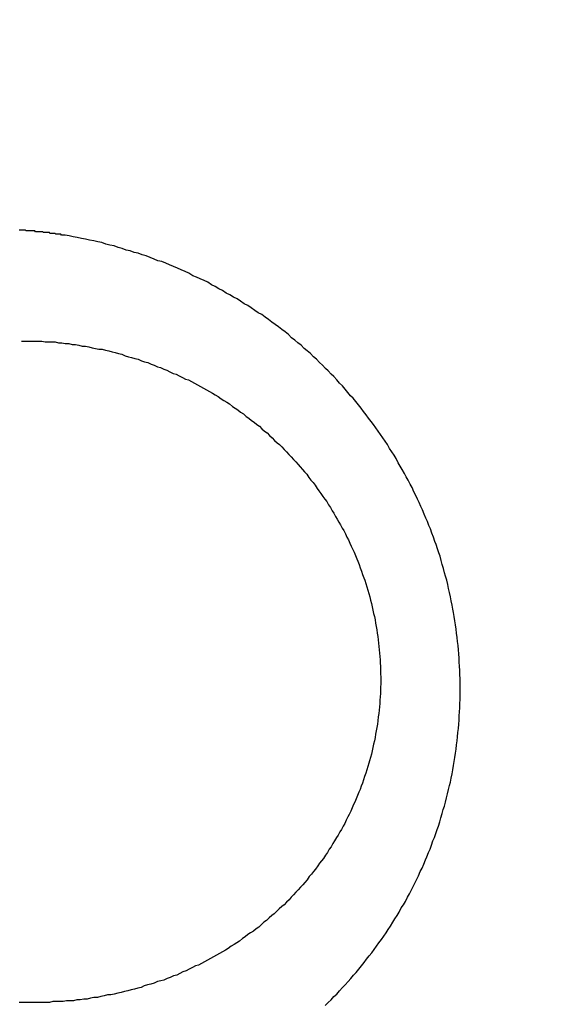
# Model space of a CAD drawing. Header units: millimetres. Extents: x -604189 to 881711, y -381903 to -7297.
# Tile 247 of 256: x -588016.94 to -588010.59, y -164023.41 to -164011.52. Entities that reach past the tile are written whole.
import ezdxf

# ---------------------------------------------------------------- set-up
doc = ezdxf.new("R2010")
doc.units = ezdxf.units.MM
doc.header["$LTSCALE"] = 100
doc.linetypes.add('0.5_0.5', pattern=[1, 0.5, -0.5])
doc.linetypes.add('ACAD_ISO04W100', pattern=[30.5, 24, -3, 0.5, -3])
doc.layers.get('Defpoints').update_dxf_attribs({"color": 30})
doc.layers.add('OPIS', color=7, linetype='Continuous')
doc.layers.add('strop osie', color=80, linetype='ACAD_ISO04W100', lineweight=5)
doc.styles.get("Standard").update_dxf_attribs({"font": 'romans.shx', "width": 0.5})
doc.dimstyles.new('1 50', dxfattribs={"dimtxt": 150, "dimasz": 80, "dimexe": 1, "dimexo": 1, "dimgap": 20, "dimtad": 1, "dimdec": 0, "dimlfac": 0.1, "dimtxsty": 'Standard', "dimblk": 'ARCHTICK', "dimcen": 200, "dimclrd": 2, "dimadec": 1, "dimazin": 0, "dimtfac": 1, "dimtdec": 0, "dimtmove": 0, "dimatfit": 3, "dimldrblk": 'ARCHTICK', "dimfxl": 120, "dimfxlon": 1, "dimtfill": 1, "dimarcsym": 0})

# ---------------------------------------------------------------- blocks, each defined once
blk = doc.blocks.new('_ArchTick')
at = {"layer": 'strop osie', "color": 0, "const_width": 0.15}
blk.add_lwpolyline([(-0.5, -0.5), (0.5, 0.5)], dxfattribs=at)
blk = doc.blocks.new('*D3294')
at = {"layer": 'Defpoints', "color": 0, "linetype": 'ByBlock', "lineweight": 5, "transparency": 16777216}
for p in [(-595783.126, -159420.303), (-593748.924, -159420.303), (-552118.935, -179940.303)]:
    blk.add_point(p, dxfattribs=at)
at = {"layer": 'OPIS', "color": 0, "linetype": 'Continuous', "lineweight": -2, "transparency": 16777216}
for p, q in [((-595723.126, -159420.303), (-595784.126, -159420.303)), ((-595723.126, -179940.303), (-595784.126, -179940.303))]:
    blk.add_line(p, q, dxfattribs=at)
at = {"layer": 'OPIS', "color": 2, "lineweight": -2, "transparency": 16777216}
blk.add_line((-595783.126, -179940.303), (-595783.126, -159420.303), dxfattribs=at)
at = {"layer": 'OPIS', "color": 2, "linetype": 'ByBlock', "lineweight": -2, "transparency": 16777216, "xscale": 80, "yscale": 80, "zscale": 80}
for p, rotation in [((-595783.126, -159420.303), 90), ((-595783.126, -179940.303), 270)]:
    blk.add_blockref('_ArchTick', p, dxfattribs=dict(at, rotation=rotation))
at = {"layer": 'OPIS', "color": 0, "linetype": 'ByBlock', "lineweight": 13, "transparency": 16777216, "insert": (-595878.126, -169680.303), "char_height": 150, "attachment_point": 5, "rotation": 90, "bg_fill": 3, "box_fill_scale": 1.1, "bg_fill_color": 256, "bg_fill_true_color": 13158600, "bg_fill_transparency": 0}
blk.add_mtext('2052', dxfattribs=at)

msp = doc.modelspace()

# ---------------------------------------------------------------- hatches: boundary and pattern name
at = {"layer": 'OPIS', "linetype": 'ByBlock', "lineweight": 15}
h = msp.add_hatch(dxfattribs=at)
h.set_pattern_fill('ANSI37', color=0, scale=80, angle=45)
h.set_pattern_definition([(90, (-306927.96, 32475.8), (-254, 0), []), (180, (-306927.96, 32475.8), (-3e-14, -254), [])])
edge = h.paths.add_edge_path()
edge.add_arc((-587934.086, -167378.931), 50, 0, 90)
edge.add_line((-587934.086, -167328.931), (-588139.086, -167328.93))
edge.add_arc((-588139.086, -167378.93), 50, 89.9996, 180)
edge.add_line((-588189.086, -167378.93), (-588189.086, -167822.93))
edge.add_arc((-588139.086, -167822.93), 50, 180, 270)
edge.add_line((-588139.086, -167872.93), (-587934.085, -167872.931))
edge.add_arc((-587934.086, -167822.931), 50, 270.0014, 360)
edge.add_line((-587884.086, -167822.931), (-587884.086, -167378.931))
edge = h.paths.add_edge_path()
edge.add_arc((-587934.086, -167378.931), 50, 0, 90)
edge.add_line((-587934.086, -167328.931), (-588139.086, -167328.93))
edge.add_arc((-588139.086, -167378.93), 50, 89.9996, 180)
edge.add_line((-588189.086, -167378.93), (-588189.086, -167822.93))
edge.add_arc((-588139.086, -167822.93), 50, 180, 270)
edge.add_line((-588139.086, -167872.93), (-587934.085, -167872.931))
edge.add_arc((-587934.086, -167822.931), 50, 270.0014, 360)
edge.add_line((-587884.086, -167822.931), (-587884.086, -167378.931))
edge = h.paths.add_edge_path()
edge.add_line((-588244.087, -167300.93), (-587769.086, -167300.93))
edge.add_line((-587769.086, -167300.93), (-587769.086, -167900.93))
edge.add_line((-587769.086, -167900.93), (-588243.789, -167900.93))
edge.add_arc((-588244.086, -167892.935), 8, 180, 272.1285, ccw=False)
edge.add_line((-588252.086, -167892.935), (-588252.086, -167308.93))
edge.add_arc((-588244.086, -167308.93), 8, 90.0036, 180, ccw=False)
h.paths.add_polyline_path([(-589864.932, -164217.829), (-589865.004, -164223.092), (-589865.079, -164228.355), (-589865.156, -164233.617), (-589865.235, -164238.88), (-589865.318, -164244.143), (-589865.402, -164249.406), (-589865.489, -164254.669), (-589865.579, -164259.931), (-589865.671, -164265.194), (-589865.766, -164270.457), (-589865.863, -164275.719), (-589865.962, -164280.982), (-589866.064, -164286.244), (-589866.169, -164291.506), (-589866.276, -164296.769), (-589866.386, -164302.031), (-589866.498, -164307.293), (-589866.613, -164312.556), (-589866.73, -164317.818), (-589866.85, -164323.08), (-589866.972, -164328.342), (-589867.097, -164333.604), (-589867.225, -164338.866), (-589867.355, -164344.127), (-589867.488, -164349.389), (-589867.623, -164354.651), (-589867.76, -164359.913), (-589867.901, -164365.174), (-589868.043, -164370.436), (-589868.189, -164375.697), (-589868.337, -164380.958), (-589868.487, -164386.22), (-589868.64, -164391.481), (-589868.795, -164396.742), (-589868.953, -164402.003), (-590219.489, -164402.003), (-590219.664, -164396.198), (-590219.835, -164390.392), (-590220.003, -164384.587), (-590220.168, -164378.781), (-590220.329, -164372.976), (-590220.488, -164367.17), (-590220.643, -164361.364), (-590220.796, -164355.558), (-590220.945, -164349.752), (-590221.092, -164343.946), (-590221.235, -164338.14), (-590221.375, -164332.334), (-590221.512, -164326.527), (-590221.646, -164320.721), (-590221.777, -164314.914), (-590221.904, -164309.108), (-590222.029, -164303.301), (-590222.151, -164297.495), (-590222.269, -164291.688), (-590222.385, -164285.881), (-590222.497, -164280.074), (-590222.606, -164274.267), (-590222.713, -164268.461), (-590222.816, -164262.653), (-590222.916, -164256.846), (-590223.014, -164251.039), (-590223.108, -164245.232), (-590223.199, -164239.425), (-590223.287, -164233.618), (-590223.372, -164227.81), (-590223.454, -164222.003), (-590223.533, -164216.196), (-590223.609, -164210.388), (-590223.682, -164204.581), (-590223.751, -164198.773), (-590223.818, -164192.966), (-590223.881, -164187.158), (-590223.941, -164181.35), (-590223.997, -164175.543), (-590224.051, -164169.735), (-590224.101, -164163.927), (-590224.147, -164158.12), (-590224.191, -164152.312), (-590224.231, -164146.504), (-590224.267, -164140.696), (-590224.301, -164134.888), (-590224.332, -164129.081), (-590224.361, -164123.273), (-590224.388, -164117.465), (-590224.413, -164111.657), (-590224.437, -164105.849), (-590224.459, -164100.041), (-590224.475, -164094.233), (-590224.48, -164088.425), (-590224.472, -164082.617), (-590224.448, -164076.809), (-590224.406, -164071.002), (-590224.347, -164065.194), (-590224.269, -164059.387), (-590224.171, -164053.58), (-590224.054, -164047.773), (-590223.917, -164041.967), (-590223.759, -164036.161), (-590223.581, -164030.356), (-590223.381, -164024.551), (-590223.159, -164018.747), (-590222.914, -164012.944), (-590222.642, -164007.143), (-590222.341, -164001.342), (-590222.009, -163995.544), (-590221.642, -163989.748), (-590221.238, -163983.954), (-590220.795, -163978.163), (-590220.304, -163972.376), (-590219.753, -163966.594), (-590219.129, -163960.82), (-590218.419, -163955.056), (-590217.605, -163949.306), (-590216.67, -163943.574), (-590215.596, -163937.865), (-590214.362, -163932.188), (-590212.941, -163926.557), (-590211.302, -163920.987), (-590209.416, -163915.495), (-590207.246, -163910.11), (-590204.744, -163904.869), (-590201.869, -163899.824), (-590198.582, -163895.036), (-590194.851, -163890.591), (-590190.671, -163886.563), (-590186.105, -163882.977), (-590181.224, -163879.833), (-590176.097, -163877.106), (-590170.784, -163874.761), (-590165.336, -163872.759), (-590159.785, -163871.064), (-590154.154, -163869.636), (-590148.468, -163868.44), (-590142.747, -163867.44), (-590137, -163866.603), (-590131.235, -163865.9), (-590125.458, -163865.297), (-590119.674, -163864.778), (-590113.884, -163864.334), (-590108.088, -163863.958), (-590102.289, -163863.646), (-590096.486, -163863.39), (-590090.681, -163863.186), (-590084.874, -163863.026), (-590079.068, -163862.906), (-590073.26, -163862.819), (-590067.453, -163862.761), (-590061.645, -163862.725), (-590055.837, -163862.707), (-590050.029, -163862.7), (-590044.221, -163862.698), (-590038.958, -163862.699), (-590033.694, -163862.704), (-590028.431, -163862.718), (-590023.167, -163862.744), (-590017.904, -163862.788), (-590012.641, -163862.852), (-590007.379, -163862.942), (-590002.117, -163863.062), (-589996.856, -163863.215), (-589991.596, -163863.407), (-589986.337, -163863.64), (-589981.081, -163863.919), (-589975.828, -163864.249), (-589970.579, -163864.634), (-589965.334, -163865.078), (-589960.096, -163865.587), (-589954.864, -163866.17), (-589949.645, -163866.847), (-589944.442, -163867.642), (-589939.263, -163868.578), (-589934.115, -163869.676), (-589929.013, -163870.965), (-589923.971, -163872.474), (-589919.009, -163874.23), (-589914.153, -163876.259), (-589909.436, -163878.591), (-589904.896, -163881.253), (-589900.585, -163884.268), (-589896.554, -163887.652), (-589892.857, -163891.394), (-589889.534, -163895.471), (-589886.574, -163899.824), (-589883.952, -163904.387), (-589881.64, -163909.114), (-589879.606, -163913.968), (-589877.817, -163918.918), (-589876.241, -163923.939), (-589874.854, -163929.016), (-589873.636, -163934.137), (-589872.564, -163939.29), (-589871.619, -163944.467), (-589870.784, -163949.663), (-589870.048, -163954.875), (-589869.397, -163960.099), (-589868.818, -163965.33), (-589868.302, -163970.568), (-589867.84, -163975.811), (-589867.421, -163981.058), (-589867.037, -163986.308), (-589866.685, -163991.559), (-589866.363, -163996.813), (-589866.067, -164002.068), (-589865.796, -164007.324), (-589865.549, -164012.582), (-589865.322, -164017.84), (-589865.116, -164023.1), (-589864.928, -164028.36), (-589864.759, -164033.621), (-589864.607, -164038.882), (-589864.472, -164044.144), (-589864.354, -164049.406), (-589864.252, -164054.668), (-589864.166, -164059.931), (-589864.096, -164065.194), (-589864.041, -164070.457), (-589864.001, -164075.72), (-589863.976, -164080.984), (-589863.964, -164086.247), (-589863.964, -164091.51), (-589863.974, -164096.774), (-589863.991, -164102.037), (-589864.012, -164107.301), (-589864.034, -164112.564), (-589864.057, -164117.828), (-589864.081, -164123.091), (-589864.107, -164128.354), (-589864.135, -164133.618), (-589864.165, -164138.881), (-589864.197, -164144.144), (-589864.232, -164149.408), (-589864.269, -164154.671), (-589864.31, -164159.934), (-589864.353, -164165.198), (-589864.399, -164170.461), (-589864.447, -164175.724), (-589864.498, -164180.987), (-589864.552, -164186.25), (-589864.609, -164191.513), (-589864.668, -164196.777), (-589864.73, -164202.04), (-589864.795, -164207.303), (-589864.862, -164212.566)])
h.paths.add_polyline_path([(-590463.924, -164407.051), (-587763.924, -164407.051), (-587763.924, -162910.783), (-590463.924, -162910.783)])
h.paths.add_polyline_path([(-590295.717, -164839.225), (-590289.91, -164839.127), (-590284.103, -164839.033), (-590278.295, -164838.942), (-590272.488, -164838.854), (-590266.681, -164838.769), (-590260.873, -164838.687), (-590255.066, -164838.608), (-590249.259, -164838.532), (-590243.451, -164838.459), (-590237.644, -164838.39), (-590231.836, -164838.323), (-590226.028, -164838.26), (-590220.221, -164838.2), (-590214.413, -164838.144), (-590208.605, -164838.09), (-590202.798, -164838.04), (-590196.99, -164837.994), (-590191.182, -164837.95), (-590185.374, -164837.91), (-590179.567, -164837.874), (-590173.759, -164837.84), (-590167.951, -164837.809), (-590162.143, -164837.78), (-590156.335, -164837.753), (-590150.527, -164837.728), (-590144.719, -164837.704), (-590138.912, -164837.682), (-590133.104, -164837.666), (-590127.296, -164837.661), (-590121.488, -164837.669), (-590115.68, -164837.693), (-590109.872, -164837.735), (-590104.065, -164837.794), (-590098.257, -164837.872), (-590092.45, -164837.97), (-590086.643, -164838.087), (-590080.837, -164838.224), (-590075.031, -164838.382), (-590069.226, -164838.56), (-590063.422, -164838.76), (-590057.618, -164838.982), (-590051.815, -164839.227), (-590046.013, -164839.499), (-590040.213, -164839.8), (-590034.415, -164840.132), (-590028.618, -164840.499), (-590022.825, -164840.903), (-590017.034, -164841.346), (-590011.246, -164841.837), (-590005.465, -164842.388), (-589999.691, -164843.012), (-589993.927, -164843.722), (-589988.176, -164844.536), (-589982.444, -164845.471), (-589976.736, -164846.545), (-589971.059, -164847.779), (-589965.428, -164849.2), (-589959.858, -164850.839), (-589954.366, -164852.725), (-589948.98, -164854.895), (-589943.739, -164857.397), (-589938.694, -164860.272), (-589933.906, -164863.559), (-589929.462, -164867.29), (-589925.433, -164871.47), (-589921.847, -164876.036), (-589918.704, -164880.917), (-589915.976, -164886.044), (-589913.631, -164891.357), (-589911.63, -164896.805), (-589909.934, -164902.356), (-589908.507, -164907.987), (-589907.31, -164913.673), (-589906.31, -164919.394), (-589905.474, -164925.141), (-589904.77, -164930.906), (-589904.168, -164936.683), (-589903.648, -164942.467), (-589903.204, -164948.257), (-589902.829, -164954.053), (-589902.516, -164959.852), (-589902.261, -164965.655), (-589902.056, -164971.46), (-589901.897, -164977.267), (-589901.776, -164983.073), (-589901.69, -164988.881), (-589901.631, -164994.688), (-589901.596, -165000.496), (-589901.577, -165006.304), (-589901.57, -165012.112), (-589901.569, -165017.92), (-589901.57, -165023.183), (-589901.575, -165028.447), (-589901.588, -165033.71), (-589901.615, -165038.974), (-589901.658, -165044.237), (-589901.723, -165049.5), (-589901.813, -165054.762), (-589901.932, -165060.024), (-589902.086, -165065.285), (-589902.277, -165070.545), (-589902.51, -165075.804), (-589902.79, -165081.06), (-589903.119, -165086.313), (-589903.504, -165091.562), (-589903.949, -165096.807), (-589904.458, -165102.045), (-589905.04, -165107.276), (-589905.717, -165112.496), (-589906.513, -165117.699), (-589907.448, -165122.878), (-589908.547, -165128.026), (-589909.836, -165133.128), (-589911.345, -165138.17), (-589913.1, -165143.132), (-589915.129, -165147.988), (-589917.461, -165152.705), (-589920.123, -165157.245), (-589923.139, -165161.556), (-589926.522, -165165.587), (-589930.265, -165169.284), (-589934.342, -165172.607), (-589938.694, -165175.567), (-589943.257, -165178.189), (-589947.985, -165180.501), (-589952.838, -165182.535), (-589957.788, -165184.324), (-589962.81, -165185.9), (-589967.887, -165187.287), (-589973.007, -165188.505), (-589978.16, -165189.577), (-589983.337, -165190.522), (-589988.534, -165191.357), (-589993.746, -165192.093), (-589998.969, -165192.744), (-590004.201, -165193.323), (-590009.439, -165193.839), (-590014.682, -165194.301), (-590019.929, -165194.72), (-590025.178, -165195.104), (-590030.43, -165195.456), (-590035.683, -165195.778), (-590040.938, -165196.074), (-590046.195, -165196.345), (-590051.452, -165196.592), (-590056.711, -165196.819), (-590061.97, -165197.025), (-590067.23, -165197.213), (-590072.491, -165197.382), (-590077.752, -165197.534), (-590083.014, -165197.669), (-590088.276, -165197.787), (-590093.539, -165197.889), (-590098.801, -165197.975), (-590104.064, -165198.045), (-590109.327, -165198.1), (-590114.591, -165198.14), (-590119.854, -165198.165), (-590125.118, -165198.177), (-590130.381, -165198.177), (-590135.644, -165198.167), (-590140.908, -165198.15), (-590146.171, -165198.129), (-590151.435, -165198.107), (-590156.698, -165198.084), (-590161.961, -165198.06), (-590167.225, -165198.034), (-590172.488, -165198.006), (-590177.752, -165197.976), (-590183.015, -165197.944), (-590188.278, -165197.909), (-590193.541, -165197.872), (-590198.805, -165197.831), (-590204.068, -165197.788), (-590209.331, -165197.742), (-590214.594, -165197.694), (-590219.858, -165197.643), (-590225.121, -165197.589), (-590230.384, -165197.532), (-590235.647, -165197.473), (-590240.91, -165197.411), (-590246.173, -165197.346), (-590251.436, -165197.279), (-590256.699, -165197.209), (-590261.962, -165197.137), (-590267.225, -165197.062), (-590272.488, -165196.985), (-590277.751, -165196.906), (-590283.014, -165196.823), (-590288.276, -165196.739), (-590293.539, -165196.652), (-590298.802, -165196.562), (-590304.064, -165196.47), (-590309.327, -165196.375), (-590314.59, -165196.278), (-590319.852, -165196.179), (-590325.115, -165196.077), (-590330.377, -165195.972), (-590335.639, -165195.865), (-590340.902, -165195.755), (-590346.164, -165195.643), (-590351.426, -165195.528), (-590356.688, -165195.411), (-590361.95, -165195.291), (-590367.212, -165195.169), (-590372.474, -165195.044), (-590377.736, -165194.916), (-590382.998, -165194.786), (-590388.26, -165194.653), (-590393.521, -165194.518), (-590398.783, -165194.381), (-590404.045, -165194.24), (-590409.306, -165194.098), (-590414.568, -165193.952), (-590419.829, -165193.804), (-590425.09, -165193.654), (-590430.351, -165193.501), (-590435.613, -165193.346), (-590440.874, -165193.188), (-590440.874, -164842.652), (-590435.068, -164842.477), (-590429.263, -164842.306), (-590423.457, -164842.138), (-590417.652, -164841.973), (-590411.846, -164841.812), (-590406.04, -164841.653), (-590400.235, -164841.498), (-590394.429, -164841.345), (-590388.623, -164841.196), (-590382.817, -164841.049), (-590377.01, -164840.906), (-590371.204, -164840.766), (-590365.398, -164840.629), (-590359.591, -164840.495), (-590353.785, -164840.364), (-590347.978, -164840.237), (-590342.172, -164840.112), (-590336.365, -164839.99), (-590330.558, -164839.872), (-590324.752, -164839.756), (-590318.945, -164839.644), (-590313.138, -164839.535), (-590307.331, -164839.428), (-590301.524, -164839.325)])
edge = h.paths.add_edge_path()
edge.add_arc((-590093.924, -162268.543), 50, 0, 90.0004)
edge.add_line((-590093.924, -162218.543), (-590298.924, -162218.545))
edge.add_arc((-590298.924, -162268.545), 50, 90.0009, 180)
edge.add_line((-590348.924, -162268.545), (-590348.924, -162712.545))
edge.add_arc((-590298.924, -162712.545), 50, 180, 270.0022)
edge.add_line((-590298.922, -162762.545), (-590093.923, -162762.543))
edge.add_arc((-590093.924, -162712.543), 50, 270.0009, 360)
edge.add_line((-590043.924, -162712.543), (-590043.924, -162268.543))
edge = h.paths.add_edge_path()
edge.add_arc((-590093.924, -161668.543), 50, 0, 90.0004)
edge.add_line((-590093.924, -161618.543), (-590298.924, -161618.545))
edge.add_arc((-590298.924, -161668.545), 50, 90.0009, 180)
edge.add_line((-590348.924, -161668.545), (-590348.924, -162112.545))
edge.add_arc((-590298.924, -162112.545), 50, 180, 270.0022)
edge.add_line((-590298.922, -162162.545), (-590093.923, -162162.543))
edge.add_arc((-590093.924, -162112.543), 50, 270.0009, 360)
edge.add_line((-590043.924, -162112.543), (-590043.924, -161668.543))
h.paths.add_polyline_path([(-590463.924, -162790.543), (-587763.924, -162790.543), (-587763.924, -161590.543), (-590463.924, -161590.543)])
edge = h.paths.add_edge_path()
edge.add_arc((-588139.086, -168270.003), 50, 89.9996, 180)
edge.add_line((-588189.086, -168270.003), (-588189.086, -168714.003))
edge.add_arc((-588139.086, -168714.003), 50, 180, 270)
edge.add_line((-588139.086, -168764.003), (-587934.085, -168764.004))
edge.add_arc((-587934.086, -168714.004), 50, 270.0014, 360)
edge.add_line((-587884.086, -168714.004), (-587884.086, -168270.004))
edge.add_arc((-587934.086, -168270.004), 50, 0, 90)
edge.add_line((-587934.086, -168220.004), (-588139.086, -168220.003))
edge = h.paths.add_edge_path()
edge.add_arc((-587934.086, -169161.078), 50, 0, 90)
edge.add_line((-587934.086, -169111.078), (-588139.086, -169111.076))
edge.add_arc((-588139.086, -169161.076), 50, 89.9996, 180)
edge.add_line((-588189.086, -169161.076), (-588189.086, -169605.076))
edge.add_arc((-588139.086, -169605.076), 50, 180, 270)
edge.add_line((-588139.086, -169655.076), (-587934.085, -169655.078))
edge.add_arc((-587934.086, -169605.078), 50, 270.0014, 360)
edge.add_line((-587884.086, -169605.078), (-587884.086, -169161.078))
edge = h.paths.add_edge_path()
edge.add_arc((-588139.086, -170052.15), 50, 89.9996, 180)
edge.add_line((-588189.086, -170052.15), (-588189.086, -170496.15))
edge.add_arc((-588139.086, -170496.15), 50, 180, 270)
edge.add_line((-588139.086, -170546.15), (-587934.085, -170546.151))
edge.add_arc((-587934.086, -170496.151), 50, 270.0014, 360)
edge.add_line((-587884.086, -170496.151), (-587884.086, -170052.151))
edge.add_arc((-587934.086, -170052.151), 50, 0, 90)
edge.add_line((-587934.086, -170002.151), (-588139.086, -170002.15))
edge = h.paths.add_edge_path()
edge.add_arc((-588139.086, -170943.223), 50, 89.9996, 180)
edge.add_line((-588189.086, -170943.223), (-588189.086, -171387.223))
edge.add_arc((-588139.086, -171387.223), 50, 180, 270)
edge.add_line((-588139.086, -171437.223), (-587934.085, -171437.224))
edge.add_arc((-587934.086, -171387.224), 50, 270.0014, 360)
edge.add_line((-587884.086, -171387.224), (-587884.086, -170943.224))
edge.add_arc((-587934.086, -170943.224), 50, 0, 90)
edge.add_line((-587934.086, -170893.224), (-588139.086, -170893.223))
h.paths.add_polyline_path([(-587763.924, -164527.291), (-590463.924, -164527.291), (-590463.924, -171970.3), (-587763.924, -171970.3)])

# ---------------------------------------------------------------- next in the draw order: dimensions: what is measured, and where the dimension line sits
at = {"layer": 'OPIS', "color": 0, "linetype": 'ByBlock', "lineweight": 13}
dim = msp.add_linear_dim(base=(-595783.126, -159420.303), p1=(-552118.935, -179940.303), p2=(-593748.924, -159420.303), angle=90, dimstyle='1 50', override={"dimtmove": 1, "dimfxl": 60, "dimarcsym": 1}, dxfattribs=at)
dim.commit()
dim.dimension.update_dxf_attribs({"geometry": '*D3294', "text_midpoint": (-595878.126, -169680.303)})

# ---------------------------------------------------------------- next in the draw order: hatches: boundary and pattern name
at = {"layer": 'OPIS', "linetype": '0.5_0.5', "lineweight": 13}
h = msp.add_hatch(dxfattribs=at)
h.set_pattern_fill('ANSI37', color=0, scale=130)
h.set_pattern_definition([(45, (-597218.54, 256668.8), (-291.85832, 291.85832), []), (135, (-597218.54, 256668.8), (-291.85832, -291.85832), [])])
edge = h.paths.add_edge_path(flags=16)
edge.add_line((-570958.916, -168985.281), (-571058.916, -168985.281))
edge.add_line((-571058.916, -168985.281), (-572598.916, -168985.281))
edge.add_line((-572598.916, -168985.281), (-572598.915, -170470.3))
edge.add_line((-572598.915, -170470.3), (-570825.763, -170470.3))
edge.add_arc((-570508.916, -170339.099), 342.937, 180, 202.49364, ccw=False)
edge.add_arc((-570508.916, -170339.099), 342.937, 90, 180, ccw=False)
edge.add_line((-570508.916, -169996.163), (-570508.916, -169764.704))
edge.add_arc((-570058.916, -168985.281), 900, 180, 240, ccw=False)
edge = h.paths.add_edge_path(flags=17)
edge.add_line((-569358.915, -170085.281), (-569358.916, -168985.281))
edge.add_line((-569358.916, -168985.281), (-569358.917, -168985.281))
edge.add_line((-569358.917, -168985.281), (-569958.916, -168985.281))
edge.add_line((-569958.916, -168985.281), (-570058.916, -168985.281))
edge.add_line((-570058.916, -168985.281), (-570058.916, -168925.281))
edge.add_line((-570058.916, -168925.281), (-569958.916, -168925.281))
edge.add_line((-569958.916, -168925.281), (-569958.916, -168865.281))
edge.add_line((-569958.916, -168865.281), (-569358.916, -168865.281))
edge.add_line((-569358.916, -168865.281), (-569358.917, -166865.281))
edge.add_line((-569358.917, -166865.281), (-574098.917, -166865.286))
edge.add_line((-574098.917, -166865.286), (-574098.914, -171970.3))
edge.add_line((-574098.914, -171970.3), (-572608.913, -171970.3))
edge.add_line((-572608.913, -171970.3), (-571504.913, -170590.3))
edge.add_line((-571504.913, -170590.3), (-572718.915, -170590.3))
edge.add_line((-572718.915, -170590.3), (-572718.916, -168865.281))
edge.add_line((-572718.916, -168865.281), (-571058.916, -168865.281))
edge.add_line((-571058.916, -168865.281), (-571058.916, -168925.281))
edge.add_line((-571058.916, -168925.281), (-570958.916, -168925.281))
edge.add_line((-570958.916, -168925.281), (-570958.916, -168985.281))
edge.add_arc((-570058.916, -168985.281), 900, 180, 240)
edge.add_line((-570508.916, -169764.704), (-570508.916, -169996.163))
edge.add_arc((-570508.916, -170339.099), 342.937, 0, 90, ccw=False)
edge.add_arc((-570508.916, -170339.099), 342.937, 208.97989, 360, ccw=False)
edge.add_line((-570808.913, -170505.253), (-570808.913, -171171.086))
edge.add_arc((-570808.913, -171220.3), 49.214, 0, 90, ccw=False)
edge.add_arc((-570808.913, -171220.3), 49.214, 270, 360, ccw=False)
edge.add_line((-570808.913, -171269.514), (-570808.913, -171970.3))
edge.add_line((-570808.913, -171970.3), (-569358.914, -171970.3))
edge.add_line((-569358.914, -171970.3), (-569358.915, -170085.281))
h.paths.add_polyline_path([(-561118.924, -159870.303), (-590334.655, -159870.303), (-590334.655, -161470.303), (-562318.924, -161470.303), (-562318.924, -172095.292), (-561118.924, -172095.291), (-561118.924, -168350.303), (-552073.919, -168350.303), (-552073.92, -167150.303), (-561118.924, -167150.303)])
h.paths.add_polyline_path([(-572856.927, -169813.68), (-569451.07, -169813.68), (-569451.07, -169408.68), (-572856.927, -169408.68)], flags=16)

# ---------------------------------------------------------------- next in the draw order: linework, layer by layer
at = {"color": 0}
for points in [[(-588016.393, -164014.12, 0), (-588016.4, -164014.12, 0), (-588016.406, -164014.12, 0), (-588016.412, -164014.12, 0), (-588016.418, -164014.12, 0), (-588016.425, -164014.12, 0), (-588016.431, -164014.12, 0), (-588016.437, -164014.12, 0), (-588016.443, -164014.11, 0), (-588016.45, -164014.11, 0), (-588016.456, -164014.11, 0), (-588016.462, -164014.11, 0), (-588016.468, -164014.11, 0), (-588016.475, -164014.11, 0), (-588016.481, -164014.11, 0), (-588016.487, -164014.11, 0), (-588016.493, -164014.11, 0), (-588016.5, -164014.11, 0), (-588016.506, -164014.11, 0), (-588016.512, -164014.1, 0), (-588016.519, -164014.1, 0), (-588016.525, -164014.1, 0), (-588016.531, -164014.1, 0), (-588016.537, -164014.1, 0), (-588016.544, -164014.1, 0), (-588016.55, -164014.1, 0), (-588016.556, -164014.1, 0), (-588016.562, -164014.1, 0), (-588016.569, -164014.1, 0), (-588016.575, -164014.1, 0), (-588016.581, -164014.09, 0), (-588016.587, -164014.09, 0), (-588016.594, -164014.09, 0), (-588016.6, -164014.09, 0), (-588016.606, -164014.09, 0), (-588016.612, -164014.09, 0), (-588016.619, -164014.09, 0), (-588016.625, -164014.09, 0), (-588016.631, -164014.09, 0), (-588016.637, -164014.09, 0), (-588016.644, -164014.09, 0), (-588016.65, -164014.09, 0), (-588016.656, -164014.09, 0), (-588016.663, -164014.08, 0), (-588016.669, -164014.08, 0), (-588016.675, -164014.08, 0), (-588016.681, -164014.08, 0), (-588016.688, -164014.08, 0), (-588016.694, -164014.08, 0), (-588016.7, -164014.08, 0), (-588016.706, -164014.08, 0), (-588016.713, -164014.08, 0), (-588016.719, -164014.08, 0), (-588016.725, -164014.08, 0), (-588016.731, -164014.08, 0), (-588016.738, -164014.08, 0), (-588016.744, -164014.08, 0), (-588016.75, -164014.08, 0), (-588016.757, -164014.07, 0), (-588016.763, -164014.07, 0), (-588016.769, -164014.07, 0), (-588016.775, -164014.07, 0), (-588016.782, -164014.07, 0), (-588016.788, -164014.07, 0), (-588016.794, -164014.07, 0), (-588016.8, -164014.07, 0), (-588016.807, -164014.07, 0), (-588016.813, -164014.07, 0), (-588016.819, -164014.07, 0), (-588016.826, -164014.07, 0), (-588016.832, -164014.07, 0), (-588016.838, -164014.07, 0), (-588016.844, -164014.07, 0), (-588016.851, -164014.07, 0), (-588016.857, -164014.07, 0), (-588016.863, -164014.07, 0), (-588016.869, -164014.06, 0), (-588016.876, -164014.06, 0), (-588016.882, -164014.06, 0), (-588016.888, -164014.06, 0), (-588016.895, -164014.06, 0), (-588016.901, -164014.06, 0), (-588016.907, -164014.06, 0), (-588016.913, -164014.06, 0), (-588016.92, -164014.06, 0), (-588016.926, -164014.06, 0), (-588016.932, -164014.06, 0), (-588016.938, -164014.06, 0), (-588016.945, -164014.06, 0)], [(-588013.253, -164023.43, 0), (-588013.217, -164023.39, 0), (-588013.182, -164023.36, 0), (-588013.147, -164023.32, 0), (-588013.112, -164023.29, 0), (-588013.078, -164023.25, 0), (-588013.044, -164023.21, 0), (-588013.01, -164023.18, 0), (-588012.976, -164023.14, 0), (-588012.943, -164023.1, 0), (-588012.911, -164023.06, 0), (-588012.878, -164023.03, 0), (-588012.846, -164022.99, 0), (-588012.814, -164022.95, 0), (-588012.783, -164022.91, 0), (-588012.752, -164022.87, 0), (-588012.722, -164022.83, 0), (-588012.691, -164022.79, 0), (-588012.661, -164022.75, 0), (-588012.632, -164022.71, 0), (-588012.603, -164022.67, 0), (-588012.574, -164022.63, 0), (-588012.546, -164022.59, 0), (-588012.518, -164022.55, 0), (-588012.49, -164022.51, 0), (-588012.463, -164022.47, 0), (-588012.436, -164022.42, 0), (-588012.41, -164022.38, 0), (-588012.384, -164022.34, 0), (-588012.358, -164022.3, 0), (-588012.333, -164022.25, 0), (-588012.308, -164022.21, 0), (-588012.284, -164022.17, 0), (-588012.26, -164022.12, 0), (-588012.236, -164022.08, 0), (-588012.213, -164022.04, 0), (-588012.19, -164021.99, 0), (-588012.168, -164021.95, 0), (-588012.146, -164021.9, 0), (-588012.125, -164021.86, 0), (-588012.104, -164021.81, 0), (-588012.083, -164021.77, 0), (-588012.063, -164021.72, 0), (-588012.043, -164021.67, 0), (-588012.024, -164021.63, 0), (-588012.005, -164021.58, 0), (-588011.986, -164021.54, 0), (-588011.968, -164021.49, 0), (-588011.951, -164021.44, 0), (-588011.933, -164021.4, 0), (-588011.917, -164021.35, 0), (-588011.9, -164021.3, 0), (-588011.885, -164021.26, 0), (-588011.869, -164021.21, 0), (-588011.854, -164021.16, 0), (-588011.84, -164021.11, 0), (-588011.826, -164021.06, 0), (-588011.812, -164021.02, 0), (-588011.799, -164020.97, 0), (-588011.787, -164020.92, 0), (-588011.775, -164020.87, 0), (-588011.763, -164020.82, 0), (-588011.752, -164020.77, 0), (-588011.741, -164020.73, 0), (-588011.731, -164020.68, 0), (-588011.721, -164020.63, 0), (-588011.712, -164020.58, 0), (-588011.703, -164020.53, 0), (-588011.694, -164020.48, 0), (-588011.686, -164020.43, 0), (-588011.679, -164020.38, 0), (-588011.672, -164020.33, 0), (-588011.665, -164020.28, 0), (-588011.659, -164020.23, 0), (-588011.654, -164020.18, 0), (-588011.649, -164020.13, 0), (-588011.644, -164020.08, 0), (-588011.64, -164020.03, 0), (-588011.636, -164019.98, 0), (-588011.633, -164019.93, 0), (-588011.63, -164019.88, 0), (-588011.628, -164019.83, 0), (-588011.626, -164019.78, 0), (-588011.624, -164019.73, 0), (-588011.623, -164019.68, 0), (-588011.623, -164019.63, 0), (-588011.623, -164019.58, 0), (-588011.623, -164019.53, 0), (-588011.624, -164019.48, 0), (-588011.626, -164019.43, 0), (-588011.628, -164019.38, 0), (-588011.63, -164019.33, 0), (-588011.633, -164019.28, 0), (-588011.636, -164019.23, 0), (-588011.64, -164019.18, 0), (-588011.644, -164019.13, 0), (-588011.648, -164019.08, 0), (-588011.653, -164019.03, 0), (-588011.659, -164018.98, 0), (-588011.665, -164018.93, 0), (-588011.671, -164018.88, 0), (-588011.678, -164018.83, 0), (-588011.686, -164018.78, 0), (-588011.694, -164018.73, 0), (-588011.702, -164018.68, 0), (-588011.711, -164018.64, 0), (-588011.72, -164018.59, 0), (-588011.73, -164018.54, 0), (-588011.74, -164018.49, 0), (-588011.75, -164018.44, 0), (-588011.762, -164018.39, 0), (-588011.773, -164018.34, 0), (-588011.785, -164018.29, 0), (-588011.798, -164018.24, 0), (-588011.81, -164018.2, 0), (-588011.824, -164018.15, 0), (-588011.838, -164018.1, 0), (-588011.852, -164018.05, 0), (-588011.866, -164018, 0), (-588011.882, -164017.96, 0), (-588011.897, -164017.91, 0), (-588011.913, -164017.86, 0), (-588011.93, -164017.82, 0), (-588011.946, -164017.77, 0), (-588011.964, -164017.72, 0), (-588011.981, -164017.67, 0), (-588012, -164017.63, 0), (-588012.018, -164017.58, 0), (-588012.037, -164017.54, 0), (-588012.056, -164017.49, 0), (-588012.076, -164017.44, 0), (-588012.096, -164017.4, 0), (-588012.117, -164017.35, 0), (-588012.138, -164017.31, 0), (-588012.16, -164017.26, 0), (-588012.181, -164017.22, 0), (-588012.204, -164017.17, 0), (-588012.226, -164017.13, 0), (-588012.249, -164017.08, 0), (-588012.273, -164017.04, 0), (-588012.296, -164017, 0), (-588012.321, -164016.95, 0), (-588012.345, -164016.91, 0), (-588012.37, -164016.87, 0), (-588012.395, -164016.82, 0), (-588012.421, -164016.78, 0), (-588012.447, -164016.74, 0), (-588012.474, -164016.7, 0), (-588012.501, -164016.65, 0), (-588012.528, -164016.61, 0), (-588012.555, -164016.57, 0), (-588012.583, -164016.53, 0), (-588012.611, -164016.49, 0), (-588012.64, -164016.45, 0), (-588012.669, -164016.41, 0), (-588012.698, -164016.37, 0), (-588012.728, -164016.33, 0), (-588012.758, -164016.29, 0), (-588012.789, -164016.25, 0), (-588012.819, -164016.21, 0), (-588012.851, -164016.17, 0), (-588012.882, -164016.13, 0), (-588012.914, -164016.09, 0), (-588012.946, -164016.06, 0), (-588012.978, -164016.02, 0), (-588013.011, -164015.98, 0), (-588013.044, -164015.94, 0), (-588013.078, -164015.91, 0), (-588013.112, -164015.87, 0), (-588013.146, -164015.83, 0), (-588013.18, -164015.8, 0), (-588013.215, -164015.76, 0), (-588013.25, -164015.73, 0), (-588013.286, -164015.69, 0), (-588013.322, -164015.66, 0), (-588013.358, -164015.62, 0), (-588013.394, -164015.59, 0), (-588013.431, -164015.55, 0), (-588013.468, -164015.52, 0), (-588013.505, -164015.49, 0), (-588013.543, -164015.45, 0), (-588013.581, -164015.42, 0), (-588013.619, -164015.39, 0), (-588013.658, -164015.36, 0), (-588013.697, -164015.32, 0), (-588013.736, -164015.29, 0), (-588013.776, -164015.26, 0), (-588013.816, -164015.23, 0), (-588013.856, -164015.2, 0), (-588013.896, -164015.17, 0), (-588013.937, -164015.14, 0), (-588013.978, -164015.11, 0), (-588014.019, -164015.08, 0), (-588014.061, -164015.06, 0), (-588014.103, -164015.03, 0), (-588014.145, -164015, 0), (-588014.187, -164014.97, 0), (-588014.23, -164014.95, 0), (-588014.273, -164014.92, 0), (-588014.316, -164014.89, 0), (-588014.359, -164014.87, 0), (-588014.403, -164014.84, 0), (-588014.447, -164014.82, 0), (-588014.491, -164014.79, 0), (-588014.535, -164014.77, 0), (-588014.58, -164014.74, 0), (-588014.624, -164014.72, 0), (-588014.669, -164014.69, 0), (-588014.715, -164014.67, 0), (-588014.76, -164014.65, 0), (-588014.806, -164014.63, 0), (-588014.852, -164014.61, 0), (-588014.898, -164014.58, 0), (-588014.944, -164014.56, 0), (-588014.99, -164014.54, 0), (-588015.037, -164014.52, 0), (-588015.083, -164014.5, 0), (-588015.13, -164014.48, 0), (-588015.177, -164014.46, 0), (-588015.225, -164014.44, 0), (-588015.272, -164014.43, 0), (-588015.319, -164014.41, 0), (-588015.367, -164014.39, 0), (-588015.415, -164014.37, 0), (-588015.463, -164014.36, 0), (-588015.511, -164014.34, 0), (-588015.559, -164014.33, 0), (-588015.608, -164014.31, 0), (-588015.656, -164014.3, 0), (-588015.705, -164014.28, 0), (-588015.753, -164014.27, 0), (-588015.802, -164014.25, 0), (-588015.851, -164014.24, 0), (-588015.9, -164014.23, 0), (-588015.949, -164014.21, 0), (-588015.998, -164014.2, 0), (-588016.047, -164014.19, 0), (-588016.096, -164014.18, 0), (-588016.146, -164014.17, 0), (-588016.195, -164014.16, 0), (-588016.245, -164014.15, 0), (-588016.294, -164014.14, 0), (-588016.344, -164014.13, 0), (-588016.393, -164014.12, 0)], [(-588016.917, -164015.4, 0), (-588016.877, -164015.4, 0), (-588016.836, -164015.4, 0), (-588016.796, -164015.4, 0), (-588016.755, -164015.4, 0), (-588016.714, -164015.4, 0), (-588016.674, -164015.4, 0), (-588016.633, -164015.41, 0), (-588016.593, -164015.41, 0), (-588016.552, -164015.41, 0), (-588016.511, -164015.41, 0), (-588016.471, -164015.42, 0), (-588016.43, -164015.42, 0), (-588016.39, -164015.43, 0), (-588016.349, -164015.43, 0), (-588016.308, -164015.44, 0), (-588016.268, -164015.44, 0), (-588016.228, -164015.45, 0), (-588016.187, -164015.46, 0), (-588016.147, -164015.46, 0), (-588016.106, -164015.47, 0), (-588016.066, -164015.48, 0), (-588016.026, -164015.49, 0), (-588015.986, -164015.5, 0), (-588015.946, -164015.5, 0), (-588015.906, -164015.51, 0), (-588015.866, -164015.52, 0), (-588015.826, -164015.53, 0), (-588015.786, -164015.54, 0), (-588015.747, -164015.55, 0), (-588015.707, -164015.56, 0), (-588015.667, -164015.58, 0), (-588015.628, -164015.59, 0), (-588015.589, -164015.6, 0), (-588015.549, -164015.61, 0), (-588015.51, -164015.62, 0), (-588015.471, -164015.64, 0), (-588015.432, -164015.65, 0), (-588015.394, -164015.66, 0), (-588015.355, -164015.68, 0), (-588015.317, -164015.69, 0), (-588015.278, -164015.71, 0), (-588015.24, -164015.72, 0), (-588015.202, -164015.74, 0), (-588015.164, -164015.75, 0), (-588015.126, -164015.77, 0), (-588015.088, -164015.79, 0), (-588015.051, -164015.8, 0), (-588015.014, -164015.82, 0), (-588014.976, -164015.84, 0), (-588014.939, -164015.86, 0), (-588014.902, -164015.87, 0), (-588014.866, -164015.89, 0), (-588014.829, -164015.91, 0), (-588014.793, -164015.93, 0), (-588014.757, -164015.95, 0), (-588014.721, -164015.97, 0), (-588014.685, -164015.99, 0), (-588014.65, -164016.01, 0), (-588014.614, -164016.03, 0), (-588014.579, -164016.05, 0), (-588014.544, -164016.07, 0), (-588014.51, -164016.1, 0), (-588014.475, -164016.12, 0), (-588014.441, -164016.14, 0), (-588014.407, -164016.16, 0), (-588014.373, -164016.19, 0), (-588014.339, -164016.21, 0), (-588014.306, -164016.23, 0), (-588014.273, -164016.26, 0), (-588014.24, -164016.28, 0), (-588014.207, -164016.31, 0), (-588014.175, -164016.33, 0), (-588014.142, -164016.36, 0), (-588014.111, -164016.38, 0), (-588014.079, -164016.41, 0), (-588014.047, -164016.43, 0), (-588014.016, -164016.46, 0), (-588013.985, -164016.49, 0), (-588013.954, -164016.51, 0), (-588013.924, -164016.54, 0), (-588013.894, -164016.57, 0), (-588013.864, -164016.6, 0), (-588013.834, -164016.63, 0), (-588013.805, -164016.65, 0), (-588013.776, -164016.68, 0), (-588013.747, -164016.71, 0), (-588013.719, -164016.74, 0), (-588013.69, -164016.77, 0), (-588013.662, -164016.8, 0), (-588013.635, -164016.83, 0), (-588013.607, -164016.86, 0), (-588013.58, -164016.89, 0), (-588013.554, -164016.92, 0), (-588013.527, -164016.95, 0), (-588013.501, -164016.98, 0), (-588013.475, -164017.01, 0), (-588013.45, -164017.05, 0), (-588013.424, -164017.08, 0), (-588013.399, -164017.11, 0), (-588013.375, -164017.14, 0), (-588013.351, -164017.18, 0), (-588013.327, -164017.21, 0), (-588013.303, -164017.24, 0), (-588013.28, -164017.28, 0), (-588013.257, -164017.31, 0), (-588013.234, -164017.34, 0), (-588013.212, -164017.38, 0), (-588013.19, -164017.41, 0), (-588013.168, -164017.45, 0), (-588013.147, -164017.48, 0), (-588013.126, -164017.52, 0), (-588013.106, -164017.55, 0), (-588013.086, -164017.59, 0), (-588013.066, -164017.62, 0), (-588013.046, -164017.66, 0), (-588013.027, -164017.69, 0), (-588013.009, -164017.73, 0), (-588012.99, -164017.77, 0), (-588012.972, -164017.8, 0), (-588012.955, -164017.84, 0), (-588012.937, -164017.88, 0), (-588012.921, -164017.91, 0), (-588012.904, -164017.95, 0), (-588012.888, -164017.99, 0), (-588012.872, -164018.03, 0), (-588012.857, -164018.06, 0), (-588012.842, -164018.1, 0), (-588012.828, -164018.14, 0), (-588012.813, -164018.18, 0), (-588012.8, -164018.22, 0), (-588012.786, -164018.26, 0), (-588012.773, -164018.29, 0), (-588012.761, -164018.33, 0), (-588012.749, -164018.37, 0), (-588012.737, -164018.41, 0), (-588012.726, -164018.45, 0), (-588012.715, -164018.49, 0), (-588012.704, -164018.53, 0), (-588012.694, -164018.57, 0), (-588012.685, -164018.61, 0), (-588012.676, -164018.65, 0), (-588012.667, -164018.69, 0), (-588012.658, -164018.73, 0), (-588012.65, -164018.77, 0), (-588012.643, -164018.81, 0), (-588012.636, -164018.85, 0), (-588012.629, -164018.89, 0), (-588012.623, -164018.93, 0), (-588012.617, -164018.97, 0), (-588012.612, -164019.01, 0), (-588012.607, -164019.05, 0), (-588012.603, -164019.09, 0), (-588012.599, -164019.13, 0), (-588012.595, -164019.17, 0), (-588012.592, -164019.21, 0), (-588012.589, -164019.25, 0), (-588012.587, -164019.29, 0), (-588012.585, -164019.33, 0), (-588012.584, -164019.37, 0), (-588012.583, -164019.42, 0), (-588012.582, -164019.46, 0), (-588012.582, -164019.5, 0), (-588012.582, -164019.54, 0), (-588012.583, -164019.58, 0), (-588012.585, -164019.62, 0), (-588012.586, -164019.66, 0), (-588012.588, -164019.7, 0), (-588012.591, -164019.74, 0), (-588012.594, -164019.78, 0), (-588012.598, -164019.82, 0), (-588012.602, -164019.86, 0), (-588012.606, -164019.9, 0), (-588012.611, -164019.94, 0), (-588012.617, -164019.99, 0), (-588012.622, -164020.03, 0), (-588012.629, -164020.07, 0), (-588012.635, -164020.11, 0), (-588012.643, -164020.15, 0), (-588012.65, -164020.19, 0), (-588012.658, -164020.23, 0), (-588012.667, -164020.27, 0), (-588012.676, -164020.31, 0), (-588012.685, -164020.35, 0), (-588012.695, -164020.39, 0), (-588012.705, -164020.43, 0), (-588012.716, -164020.47, 0), (-588012.727, -164020.5, 0), (-588012.739, -164020.54, 0), (-588012.751, -164020.58, 0), (-588012.763, -164020.62, 0), (-588012.776, -164020.66, 0), (-588012.789, -164020.7, 0), (-588012.803, -164020.74, 0), (-588012.817, -164020.78, 0), (-588012.831, -164020.82, 0), (-588012.846, -164020.85, 0), (-588012.861, -164020.89, 0), (-588012.877, -164020.93, 0), (-588012.893, -164020.97, 0), (-588012.91, -164021, 0), (-588012.927, -164021.04, 0), (-588012.944, -164021.08, 0), (-588012.962, -164021.12, 0), (-588012.98, -164021.15, 0), (-588012.998, -164021.19, 0), (-588013.017, -164021.23, 0), (-588013.036, -164021.26, 0), (-588013.056, -164021.3, 0), (-588013.076, -164021.33, 0), (-588013.096, -164021.37, 0), (-588013.117, -164021.4, 0), (-588013.138, -164021.44, 0), (-588013.159, -164021.47, 0), (-588013.181, -164021.51, 0), (-588013.203, -164021.54, 0), (-588013.226, -164021.58, 0), (-588013.248, -164021.61, 0), (-588013.272, -164021.65, 0), (-588013.295, -164021.68, 0), (-588013.319, -164021.71, 0), (-588013.343, -164021.74, 0), (-588013.368, -164021.78, 0), (-588013.393, -164021.81, 0), (-588013.418, -164021.84, 0), (-588013.444, -164021.87, 0), (-588013.47, -164021.91, 0), (-588013.496, -164021.94, 0), (-588013.523, -164021.97, 0), (-588013.55, -164022, 0), (-588013.577, -164022.03, 0), (-588013.605, -164022.06, 0), (-588013.633, -164022.09, 0), (-588013.661, -164022.12, 0), (-588013.689, -164022.15, 0), (-588013.718, -164022.18, 0), (-588013.747, -164022.21, 0), (-588013.777, -164022.23, 0), (-588013.806, -164022.26, 0), (-588013.836, -164022.29, 0), (-588013.867, -164022.32, 0), (-588013.897, -164022.34, 0), (-588013.928, -164022.37, 0), (-588013.959, -164022.4, 0), (-588013.991, -164022.42, 0), (-588014.022, -164022.45, 0), (-588014.054, -164022.48, 0), (-588014.086, -164022.5, 0), (-588014.119, -164022.53, 0), (-588014.152, -164022.55, 0), (-588014.185, -164022.57, 0), (-588014.218, -164022.6, 0), (-588014.251, -164022.62, 0), (-588014.285, -164022.65, 0), (-588014.319, -164022.67, 0), (-588014.353, -164022.69, 0), (-588014.388, -164022.71, 0), (-588014.422, -164022.74, 0), (-588014.457, -164022.76, 0), (-588014.493, -164022.78, 0), (-588014.528, -164022.8, 0), (-588014.564, -164022.82, 0), (-588014.599, -164022.84, 0), (-588014.635, -164022.86, 0), (-588014.672, -164022.88, 0), (-588014.708, -164022.9, 0), (-588014.745, -164022.92, 0), (-588014.782, -164022.94, 0), (-588014.819, -164022.95, 0), (-588014.856, -164022.97, 0), (-588014.893, -164022.99, 0), (-588014.931, -164023.01, 0), (-588014.969, -164023.02, 0), (-588015.007, -164023.04, 0), (-588015.045, -164023.06, 0), (-588015.083, -164023.07, 0), (-588015.122, -164023.09, 0), (-588015.161, -164023.1, 0), (-588015.199, -164023.12, 0), (-588015.238, -164023.13, 0), (-588015.278, -164023.14, 0), (-588015.317, -164023.16, 0), (-588015.356, -164023.17, 0), (-588015.396, -164023.18, 0), (-588015.436, -164023.19, 0), (-588015.475, -164023.21, 0), (-588015.515, -164023.22, 0), (-588015.555, -164023.23, 0), (-588015.596, -164023.24, 0), (-588015.636, -164023.25, 0), (-588015.676, -164023.26, 0), (-588015.717, -164023.27, 0), (-588015.757, -164023.28, 0), (-588015.798, -164023.29, 0), (-588015.839, -164023.3, 0), (-588015.879, -164023.3, 0), (-588015.92, -164023.31, 0), (-588015.961, -164023.32, 0), (-588016.002, -164023.33, 0), (-588016.044, -164023.33, 0), (-588016.085, -164023.34, 0), (-588016.126, -164023.35, 0), (-588016.167, -164023.35, 0), (-588016.209, -164023.36, 0), (-588016.25, -164023.36, 0), (-588016.291, -164023.37, 0), (-588016.333, -164023.37, 0), (-588016.374, -164023.37, 0), (-588016.416, -164023.38, 0), (-588016.457, -164023.38, 0), (-588016.499, -164023.38, 0), (-588016.54, -164023.38, 0), (-588016.582, -164023.39, 0), (-588016.623, -164023.39, 0), (-588016.665, -164023.39, 0), (-588016.706, -164023.39, 0), (-588016.748, -164023.39, 0), (-588016.789, -164023.39, 0), (-588016.831, -164023.39, 0), (-588016.872, -164023.39, 0)], [(-588016.872, -164023.39, 0), (-588016.88, -164023.39, 0), (-588016.889, -164023.39, 0), (-588016.897, -164023.39, 0), (-588016.905, -164023.39, 0), (-588016.914, -164023.39, 0), (-588016.922, -164023.39, 0), (-588016.93, -164023.39, 0), (-588016.939, -164023.39, 0), (-588016.947, -164023.39, 0)]]:
    msp.add_polyline3d(points, dxfattribs=at)

doc.saveas('drawing.dxf')
